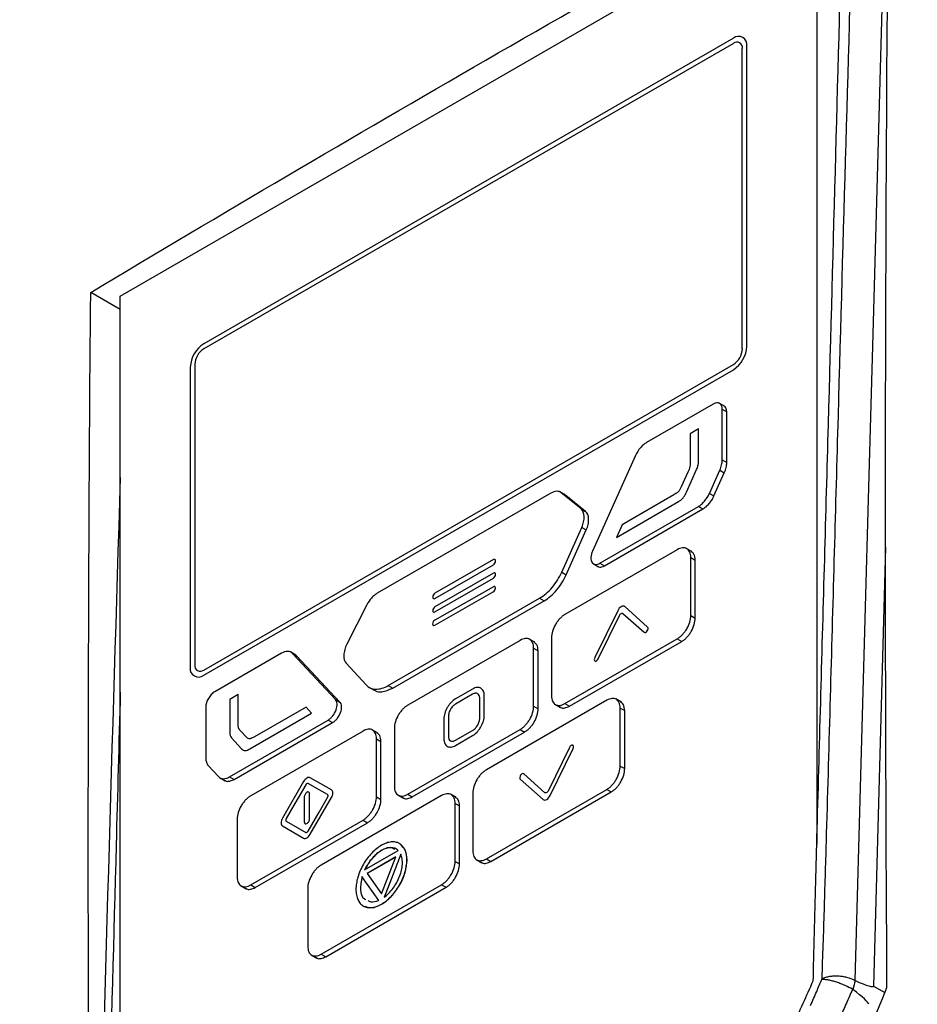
# Model space of a CAD drawing. Header units: millimetres. Extents: x 196 to 867, y -245 to 1107.
# Tile 23 of 79: x 735 to 758, y -2 to 23. Entities that reach past the tile are written whole.
import ezdxf

# ---------------------------------------------------------------- set-up
doc = ezdxf.new("R2010")
doc.units = ezdxf.units.MM

msp = doc.modelspace()

# ---------------------------------------------------------------- linework, layer by layer
at = {"color": 7, "linetype": 'Continuous', "lineweight": 25}
for p, q in [((737.177, 16.205), (755.47, 26.766)), ((755.47, 26.766), (755.472, 1.806)), ((753.277, 22.979), (739.37, 14.951)), ((753.277, 22.843), (739.37, 14.815)), ((753.63, 14.882), (753.63, 22.775)), ((753.512, 14.814), (753.512, 22.707)), ((737.177, 15.851), (736.401, 16.3)), ((737.18, -12.465), (737.177, 16.205)), ((739.017, 14.339), (739.017, 6.446)), ((739.135, 14.407), (739.135, 6.514)), ((739.37, 6.378), (753.277, 14.406)), ((739.37, 6.242), (753.277, 14.27)), ((752.749, 13.367), (750.997, 12.355)), ((753.048, 13.307), (752.901, 13.392)), ((752.985, 11.9), (752.985, 13.23)), ((752.985, 13.23), (753.103, 13.162)), ((753.103, 11.832), (753.103, 13.162)), ((752.36, 12.714), (752.142, 12.588)), ((752.36, 11.846), (752.36, 12.714)), ((752.142, 12.588), (752.142, 11.859)), ((750.708, 12.014), (749.579, 9.502)), ((752.985, 11.9), (753.103, 11.832)), ((752.046, 11.053), (752.313, 11.648)), ((752.084, 11.578), (751.91, 11.191)), ((752.648, 11.02), (752.921, 11.63)), ((752.766, 10.952), (753.039, 11.562)), ((752.921, 11.63), (753.039, 11.562)), ((748.484, 11.027), (743.927, 8.396)), ((748.867, 10.975), (748.72, 11.06)), ((749.278, 10.61), (748.757, 11.036)), ((748.757, 11.036), (748.875, 10.968)), ((749.396, 10.542), (748.875, 10.968)), ((751.711, 10.981), (750.355, 10.197)), ((752.648, 11.02), (752.766, 10.952)), ((749.278, 10.61), (749.396, 10.542)), ((749.772, 9.185), (752.358, 10.678)), ((749.89, 9.117), (752.476, 10.61)), ((750.208, 9.865), (751.834, 10.803)), ((752.358, 10.678), (752.476, 10.61)), ((748.771, 8.952), (749.296, 10.127)), ((749.296, 10.127), (749.414, 10.059)), ((750.355, 10.197), (750.208, 9.865)), ((748.889, 8.884), (749.414, 10.059)), ((752.187, 9.489), (752.039, 9.574)), ((757.275, 9.609), (756.953, -1.925)), ((751.804, 9.541), (748.854, 7.838)), ((752.158, 7.812), (752.158, 9.337)), ((752.158, 9.337), (752.276, 9.269)), ((746.975, 9.282), (745.438, 8.395)), ((745.438, 8.259), (746.975, 9.146)), ((747.032, 9.244), (747.032, 9.25)), ((749.591, 9.177), (749.738, 9.092)), ((749.772, 9.185), (749.89, 9.117)), ((752.276, 7.744), (752.276, 9.269)), ((746.975, 8.928), (745.438, 8.041)), ((747.032, 8.89), (747.032, 8.896)), ((748.771, 8.952), (748.889, 8.884)), ((746.974, 8.568), (745.437, 7.692)), ((745.438, 7.905), (746.975, 8.792)), ((745.382, 8.297), (745.382, 8.292)), ((745.436, 7.555), (746.973, 8.432)), ((747.03, 8.53), (747.03, 8.535)), ((743.656, 8.093), (743.13, 7.062)), ((744.216, 5.972), (748.19, 8.267)), ((744.334, 5.904), (748.308, 8.199)), ((748.19, 8.267), (748.308, 8.199)), ((751.026, 7.508), (750.424, 8.045)), ((745.382, 7.943), (745.382, 7.938)), ((750.239, 7.938), (749.637, 6.706)), ((749.73, 6.675), (750.285, 7.813)), ((750.378, 7.866), (750.933, 7.37)), ((752.158, 7.812), (752.276, 7.744)), ((745.38, 7.594), (745.38, 7.589)), ((747.678, 7.159), (744.728, 5.456)), ((748.061, 7.107), (747.914, 7.192)), ((748.501, 7.225), (748.501, 5.701)), ((748.854, 5.497), (751.804, 7.2)), ((748.972, 5.429), (751.922, 7.132)), ((751.804, 7.2), (751.922, 7.132)), ((741.409, 6.82), (739.657, 5.809)), ((741.792, 6.769), (741.645, 6.854)), ((742.828, 5.605), (741.699, 6.814)), ((741.699, 6.814), (741.817, 6.745)), ((741.817, 6.745), (741.775, 6.774)), ((742.946, 5.536), (741.817, 6.745)), ((748.032, 5.43), (748.032, 6.955)), ((748.032, 6.955), (748.15, 6.887)), ((748.15, 5.362), (748.15, 6.887)), ((743.111, 6.556), (743.636, 5.988)), ((744.216, 5.972), (744.334, 5.904)), ((740.27, 5.734), (740.051, 5.609)), ((740.27, 5.005), (740.27, 5.734)), ((743.701, 5.931), (743.849, 5.846)), ((746.43, 5.88), (745.982, 5.622)), ((746.43, 5.744), (745.982, 5.485)), ((746.736, 5.186), (746.736, 5.703)), ((740.051, 5.609), (740.051, 4.741)), ((742.828, 5.605), (742.946, 5.536)), ((746.618, 5.118), (746.618, 5.635)), ((749.953, 5.584), (746.791, 3.759)), ((748.589, 5.481), (748.737, 5.396)), ((748.854, 5.497), (748.972, 5.429)), ((750.335, 5.533), (750.188, 5.618)), ((739.422, 5.401), (739.422, 4.07)), ((740.578, 4.305), (742.203, 5.244)), ((742.056, 5.407), (740.7, 4.625)), ((742.203, 5.244), (742.056, 5.407)), ((748.032, 5.43), (748.15, 5.362)), ((750.306, 3.856), (750.306, 5.38)), ((750.306, 5.38), (750.424, 5.312)), ((750.424, 3.788), (750.424, 5.312)), ((740.048, 3.572), (742.635, 5.065)), ((740.166, 3.504), (742.753, 4.997)), ((742.635, 5.065), (742.753, 4.997)), ((745.675, 5.091), (745.675, 4.574)), ((745.793, 5.159), (745.793, 4.642)), ((740.501, 4.605), (740.327, 4.791)), ((743.552, 4.777), (740.602, 3.074)), ((743.935, 4.725), (743.788, 4.81)), ((744.375, 4.844), (744.375, 3.319)), ((744.728, 3.115), (747.678, 4.818)), ((744.846, 3.047), (747.796, 4.75)), ((745.982, 4.533), (746.43, 4.791)), ((747.678, 4.818), (747.796, 4.75)), ((740.098, 4.596), (740.365, 4.31)), ((743.906, 3.049), (743.906, 4.573)), ((743.906, 4.573), (744.024, 4.505)), ((744.024, 2.981), (744.024, 4.505)), ((745.982, 4.397), (746.43, 4.655)), ((748.976, 4.347), (748.421, 3.21)), ((748.467, 3.085), (749.069, 4.317)), ((739.485, 3.874), (739.758, 3.579)), ((748.328, 3.157), (747.772, 3.653)), ((750.306, 3.856), (750.424, 3.788)), ((739.784, 3.555), (739.931, 3.47)), ((740.048, 3.572), (740.166, 3.504)), ((741.992, 3.448), (741.437, 2.487)), ((742.722, 3.229), (742.167, 3.549)), ((747.68, 3.515), (748.282, 2.978)), ((742.151, 2.471), (742.151, 3.124)), ((744.728, 3.115), (744.846, 3.047)), ((745.998, 3.029), (745.851, 3.114)), ((746.438, 3.147), (746.438, 1.623)), ((746.791, 1.418), (749.953, 3.243)), ((746.909, 1.35), (750.07, 3.175)), ((749.953, 3.243), (750.07, 3.175)), ((742.009, 3.043), (742.009, 2.389)), ((742.167, 2.065), (742.722, 3.026)), ((745.615, 3.08), (742.454, 1.255)), ((743.906, 3.049), (744.024, 2.981)), ((744.464, 3.099), (744.611, 3.014)), ((745.969, 1.352), (745.969, 2.876)), ((745.969, 2.876), (746.087, 2.808)), ((746.087, 1.284), (746.087, 2.808)), ((740.249, 2.462), (740.249, 0.937)), ((740.602, 0.733), (743.552, 2.436)), ((740.72, 0.665), (743.67, 2.368)), ((743.552, 2.436), (743.67, 2.368)), ((741.437, 2.285), (741.992, 1.964)), ((743.595, 1.133), (744.474, 1.641)), ((744.411, 1.469), (743.658, 1.034)), ((744.41, 1.465), (743.66, 1.032)), ((744.035, 0.498), (744.411, 1.469)), ((744.705, 1.387), (744.707, 1.386)), ((745.969, 1.352), (746.087, 1.284)), ((746.526, 1.402), (746.674, 1.317)), ((746.791, 1.418), (746.909, 1.35)), ((743.964, 0.327), (743.525, 0.952)), ((743.658, 1.034), (744.035, 0.498)), ((743.658, 1.034), (743.66, 1.032)), ((743.66, 1.032), (744.035, 0.499)), ((740.338, 0.717), (740.485, 0.632)), ((740.602, 0.733), (740.72, 0.665)), ((742.1, 0.643), (742.1, -0.881)), ((742.454, -1.085), (745.615, 0.74)), ((742.572, -1.153), (745.733, 0.672)), ((745.615, 0.74), (745.733, 0.672)), ((742.189, -1.102), (742.337, -1.187)), ((742.454, -1.085), (742.572, -1.153))]:
    msp.add_line(p, q, dxfattribs=at)
at = {"color": 8, "linetype": 'Continuous', "lineweight": 25}
msp.add_line((756.953, -1.925), (757.251, -2.094), dxfattribs=at)
at = {"color": 7, "linetype": 'Continuous', "lineweight": 25, "flags": 128}
for points in [[(757.263, 26.938), (756.936, 15.201), (756.798, 10.243), (756.463, -1.777)], [(742.049, 3.364), (741.763, 2.869), (741.538, 2.48)], [(742.621, 3.105), (742.335, 3.27), (742.111, 3.4)], [(742.111, 2.149), (742.397, 2.644), (742.621, 3.033)], [(741.538, 2.408), (741.824, 2.243), (742.049, 2.113)], [(744.545, 1.54), (744.299, 0.906), (744.105, 0.408)], [(744.547, 1.539), (744.301, 0.905), (744.108, 0.407)]]:
    msp.add_lwpolyline(points, dxfattribs=at)
at = {"color": 7, "linetype": 'Continuous', "lineweight": 25}
for centre, radius, start, end in [((753.415, 22.81), 0.218, 350.786, 129.2033), ((753.369, 22.731), 0.146, 350.786, 129.2033), ((739.784, 14.304), 0.768, 122.6055, 177.3945), ((739.646, 14.384), 0.512, 122.6055, 177.3945), ((752.863, 14.917), 0.768, 302.6055, 357.3945), ((753.001, 14.837), 0.512, 302.6055, 357.3945), ((739.278, 6.491), 0.146, 170.786, 309.2033), ((739.232, 6.411), 0.218, 170.786, 309.2033)]:
    msp.add_arc(centre, radius, start, end, dxfattribs=at)
for centre, major_axis, ratio, start_param, end_param in [((713.747, 21.862), (43.205, -23.792), 0.014487, 6.14157, 6.290645), ((715.834, 20.674), (40.996, -23.095), 0.020766, 0.016962, 0.154824)]:
    msp.add_ellipse(centre, major_axis=major_axis, ratio=ratio, start_param=start_param, end_param=end_param, dxfattribs=at)
for points, knots in [([(769.163, 72.996), (769.119, 69.47), (769.075, 65.944), (769.031, 62.418), (768.951, 55.959), (768.787, 42.868), (768.538, 22.937), (768.288, 2.962), (768.124, -10.212), (768.041, -16.841), (768.029, -17.026), (767.998, -17.27), (767.958, -17.495), (767.909, -17.713), (767.85, -17.93), (767.779, -18.152), (767.693, -18.388), (767.621, -18.562), (767.134, -19.658), (766.223, -21.705), (764.822, -24.853), (763.427, -27.988), (762.528, -30.009), (762.019, -31.152), (761.878, -31.434), (761.662, -31.803), (761.438, -32.137), (761.2, -32.448), (760.943, -32.743), (760.707, -32.98), (760.496, -33.168), (760.322, -33.309), (760.125, -33.453), (759.97, -33.553), (757.518, -34.968), (752.59, -37.813), (747.39, -40.815), (744.79, -42.316)], [-0.0796977, -0.0796977, -0.0796977, -0.0796977, 0, 0, 0, 0.1460177, 0.2920354, 0.438053, 0.5840707, 0.5840707, 0.5866513, 0.5892319, 0.5918126, 0.5943932, 0.5969738, 0.5995544, 0.6021351, 0.6047157, 0.6047157, 0.6313328, 0.6579499, 0.6845671, 0.7111842, 0.7111842, 0.715513, 0.7198419, 0.7241707, 0.7284995, 0.7328284, 0.7371572, 0.7393216, 0.741486, 0.7436504, 0.7458148, 0.7458148, 0.8007035, 0.8555921, 0.8555921, 0.8555921, 0.8555921]), ([(722.966, 46.327), (722.922, 42.801), (722.878, 39.275), (722.834, 35.749), (722.753, 29.289), (722.589, 16.199), (722.34, -3.732), (722.091, -23.707), (721.926, -36.882), (721.843, -43.51), (721.851, -43.684), (721.875, -43.897), (721.911, -44.077), (721.955, -44.241), (722.01, -44.392), (722.076, -44.536), (722.157, -44.675), (722.226, -44.768), (722.693, -45.313), (723.565, -46.33), (724.908, -47.895), (726.244, -49.453), (727.105, -50.457), (727.593, -51.026), (727.728, -51.148), (727.938, -51.272), (728.157, -51.349), (728.391, -51.388), (728.644, -51.389), (728.878, -51.355), (729.087, -51.3), (729.259, -51.241), (729.456, -51.158), (729.611, -51.078), (732.063, -49.663), (736.991, -46.818), (742.19, -43.816), (744.79, -42.316)], [-0.0796977, -0.0796977, -0.0796977, -0.0796977, 0, 0, 0, 0.1460177, 0.2920354, 0.438053, 0.5840707, 0.5840707, 0.5866513, 0.5892319, 0.5918126, 0.5943932, 0.5969738, 0.5995544, 0.6021351, 0.6047157, 0.6047157, 0.6313328, 0.6579499, 0.6845671, 0.7111842, 0.7111842, 0.715513, 0.7198419, 0.7241707, 0.7284995, 0.7328284, 0.7371572, 0.7393216, 0.741486, 0.7436504, 0.7458148, 0.7458148, 0.8007035, 0.8555921, 0.8555921, 0.8555921, 0.8555921]), ([(755.606, -1.73), (755.615, -1.43), (755.627, -1.131), (755.647, -0.532), (755.656, -0.233), (755.684, 0.664), (755.702, 1.262), (755.754, 3.054), (755.788, 4.248), (755.888, 7.83), (755.954, 10.217), (756.154, 17.38), (756.291, 22.158), (756.43, 26.936)], [0, 0, 0, 0, 0.03125, 0.03125, 0.0625, 0.0625, 0.125, 0.125, 0.25, 0.25, 0.5, 0.5, 1, 1, 1, 1]), ([(755.374, -1.786), (755.381, -1.489), (755.388, -1.194), (755.403, -0.603), (755.411, -0.307), (755.434, 0.579), (755.45, 1.17), (755.498, 2.942), (755.531, 4.122), (755.629, 7.665), (755.695, 10.026), (755.891, 17.11), (756.02, 21.834), (756.147, 26.559)], [0, 0, 0, 0, 0.03125, 0.03125, 0.0625, 0.0625, 0.125, 0.125, 0.25, 0.25, 0.5, 0.5, 1, 1, 1, 1]), ([(752.985, 13.23), (752.985, 13.266), (752.979, 13.298), (752.955, 13.35), (752.938, 13.37), (752.872, 13.408), (752.811, 13.403), (752.749, 13.367)], [0, 0, 0, 0, 0.25, 0.25, 0.5, 0.5, 1, 1, 1, 1]), ([(753.103, 13.162), (753.099, 13.201), (753.092, 13.27), (753.049, 13.298), (753.031, 13.311)], [0, 0, 0, 0, 0.559459, 1, 1, 1, 1]), ([(750.997, 12.355), (750.969, 12.339), (750.941, 12.319), (750.886, 12.272), (750.859, 12.244), (750.784, 12.156), (750.74, 12.087), (750.708, 12.014)], [0, 0, 0, 0, 0.25, 0.25, 0.5, 0.5, 1, 1, 1, 1]), ([(752.921, 11.63), (752.942, 11.676), (752.958, 11.722), (752.979, 11.814), (752.985, 11.858), (752.985, 11.9)], [0, 0, 0, 0, 0.5, 0.5, 1, 1, 1, 1]), ([(752.142, 11.859), (752.142, 11.815), (752.142, 11.77), (752.128, 11.7), (752.122, 11.676), (752.105, 11.626), (752.095, 11.602), (752.084, 11.578)], [0, 0, 0, 0, 0.5, 0.5, 0.75, 0.75, 1, 1, 1, 1]), ([(752.313, 11.648), (752.328, 11.682), (752.34, 11.716), (752.356, 11.784), (752.36, 11.816), (752.36, 11.846)], [0, 0, 0, 0, 0.5, 0.5, 1, 1, 1, 1]), ([(753.039, 11.562), (753.06, 11.608), (753.075, 11.654), (753.097, 11.746), (753.103, 11.79), (753.103, 11.832)], [0, 0, 0, 0, 0.5, 0.5, 1, 1, 1, 1]), ([(737.178, 11.441), (736.963, 4.561), (736.711, -3.546), (736.555, -11.729), (736.531, -12.968)], [0, 0, 0, 0, 0.848668, 1, 1, 1, 1]), ([(751.91, 11.191), (751.899, 11.167), (751.887, 11.143), (751.859, 11.098), (751.842, 11.077), (751.806, 11.042), (751.787, 11.028), (751.749, 11.003), (751.73, 10.992), (751.711, 10.981)], [0, 0, 0, 0, 0.25, 0.25, 0.5, 0.5, 0.75, 0.75, 1, 1, 1, 1]), ([(748.757, 11.036), (748.74, 11.05), (748.722, 11.06), (748.681, 11.073), (748.658, 11.076), (748.588, 11.073), (748.537, 11.057), (748.484, 11.027)], [0, 0, 0, 0, 0.25, 0.25, 0.5, 0.5, 1, 1, 1, 1]), ([(751.834, 10.803), (751.855, 10.815), (751.876, 10.829), (751.917, 10.861), (751.937, 10.88), (751.975, 10.923), (751.992, 10.948), (752.021, 11), (752.034, 11.026), (752.046, 11.053)], [0, 0, 0, 0, 0.25, 0.25, 0.5, 0.5, 0.75, 0.75, 1, 1, 1, 1]), ([(752.358, 10.678), (752.387, 10.695), (752.415, 10.715), (752.47, 10.762), (752.497, 10.789), (752.547, 10.848), (752.57, 10.881), (752.613, 10.949), (752.632, 10.984), (752.648, 11.02)], [0, 0, 0, 0, 0.25, 0.25, 0.5, 0.5, 0.75, 0.75, 1, 1, 1, 1]), ([(752.476, 10.61), (752.505, 10.627), (752.533, 10.647), (752.588, 10.694), (752.615, 10.721), (752.665, 10.78), (752.688, 10.812), (752.731, 10.88), (752.75, 10.916), (752.766, 10.952)], [0, 0, 0, 0, 0.25, 0.25, 0.5, 0.5, 0.75, 0.75, 1, 1, 1, 1]), ([(749.296, 10.127), (749.318, 10.176), (749.334, 10.225), (749.356, 10.323), (749.36, 10.369), (749.356, 10.5), (749.327, 10.569), (749.278, 10.61)], [0, 0, 0, 0, 0.25, 0.25, 0.5, 0.5, 1, 1, 1, 1]), ([(749.414, 10.059), (749.436, 10.108), (749.452, 10.157), (749.474, 10.255), (749.478, 10.301), (749.473, 10.432), (749.445, 10.501), (749.396, 10.542)], [0, 0, 0, 0, 0.25, 0.25, 0.5, 0.5, 1, 1, 1, 1]), ([(752.158, 9.337), (752.158, 9.364), (752.155, 9.389), (752.147, 9.436), (752.14, 9.458), (752.122, 9.497), (752.111, 9.514), (752.086, 9.544), (752.071, 9.556), (752.022, 9.584), (751.982, 9.592), (751.897, 9.584), (751.851, 9.568), (751.804, 9.541)], [0, 0, 0, 0, 0.125, 0.125, 0.25, 0.25, 0.375, 0.375, 0.5, 0.5, 0.75, 0.75, 1, 1, 1, 1]), ([(749.579, 9.502), (749.566, 9.474), (749.557, 9.447), (749.542, 9.392), (749.538, 9.365), (749.534, 9.289), (749.543, 9.243), (749.582, 9.178), (749.613, 9.159), (749.686, 9.149), (749.729, 9.16), (749.772, 9.185)], [0, 0, 0, 0, 0.125, 0.125, 0.25, 0.25, 0.5, 0.5, 0.75, 0.75, 1, 1, 1, 1]), ([(752.276, 9.269), (752.27, 9.326), (752.26, 9.43), (752.196, 9.472), (752.168, 9.491)], [0, 0, 0, 0, 0.559284, 1, 1, 1, 1]), ([(747.032, 9.25), (747.032, 9.267), (747.026, 9.28), (747.005, 9.292), (746.99, 9.291), (746.975, 9.282)], [0, 0, 0, 0, 0.5, 0.5, 1, 1, 1, 1]), ([(746.975, 9.146), (746.99, 9.155), (747.005, 9.17), (747.026, 9.206), (747.032, 9.227), (747.032, 9.244)], [0, 0, 0, 0, 0.5, 0.5, 1, 1, 1, 1]), ([(749.724, 9.102), (749.738, 9.095), (749.767, 9.081), (749.825, 9.086), (749.868, 9.107), (749.89, 9.117)], [0, 0, 0, 0, 0.303576, 0.651173, 1, 1, 1, 1]), ([(747.032, 8.896), (747.032, 8.913), (747.026, 8.926), (747.005, 8.938), (746.99, 8.937), (746.975, 8.928)], [0, 0, 0, 0, 0.5, 0.5, 1, 1, 1, 1]), ([(746.975, 8.792), (746.99, 8.801), (747.005, 8.816), (747.026, 8.853), (747.032, 8.873), (747.032, 8.89)], [0, 0, 0, 0, 0.5, 0.5, 1, 1, 1, 1]), ([(748.19, 8.267), (748.248, 8.3), (748.304, 8.34), (748.414, 8.435), (748.468, 8.489), (748.568, 8.608), (748.615, 8.672), (748.701, 8.809), (748.738, 8.879), (748.771, 8.952)], [0, 0, 0, 0, 0.25, 0.25, 0.5, 0.5, 0.75, 0.75, 1, 1, 1, 1]), ([(748.308, 8.199), (748.366, 8.232), (748.422, 8.272), (748.532, 8.367), (748.586, 8.421), (748.686, 8.54), (748.733, 8.604), (748.818, 8.741), (748.856, 8.811), (748.889, 8.884)], [0, 0, 0, 0, 0.25, 0.25, 0.5, 0.5, 0.75, 0.75, 1, 1, 1, 1]), ([(747.03, 8.535), (747.03, 8.552), (747.024, 8.566), (747.003, 8.578), (746.989, 8.577), (746.974, 8.568)], [0, 0, 0, 0, 0.5, 0.5, 1, 1, 1, 1]), ([(743.927, 8.396), (743.901, 8.381), (743.876, 8.363), (743.825, 8.321), (743.801, 8.297), (743.731, 8.219), (743.689, 8.158), (743.656, 8.093)], [0, 0, 0, 0, 0.25, 0.25, 0.5, 0.5, 1, 1, 1, 1]), ([(745.438, 8.395), (745.424, 8.386), (745.409, 8.371), (745.388, 8.335), (745.382, 8.314), (745.382, 8.297)], [0, 0, 0, 0, 0.5, 0.5, 1, 1, 1, 1]), ([(745.382, 8.292), (745.382, 8.274), (745.388, 8.261), (745.409, 8.249), (745.424, 8.25), (745.438, 8.259)], [0, 0, 0, 0, 0.5, 0.5, 1, 1, 1, 1]), ([(746.973, 8.432), (746.988, 8.44), (747.003, 8.456), (747.024, 8.492), (747.03, 8.512), (747.03, 8.53)], [0, 0, 0, 0, 0.5, 0.5, 1, 1, 1, 1]), ([(745.438, 8.041), (745.424, 8.033), (745.409, 8.017), (745.388, 7.981), (745.382, 7.961), (745.382, 7.943)], [0, 0, 0, 0, 0.5, 0.5, 1, 1, 1, 1]), ([(750.424, 8.045), (750.418, 8.05), (750.412, 8.054), (750.399, 8.058), (750.391, 8.06), (750.367, 8.059), (750.349, 8.054), (750.314, 8.033), (750.296, 8.018), (750.272, 7.991), (750.265, 7.981), (750.251, 7.96), (750.245, 7.949), (750.239, 7.938)], [0, 0, 0, 0, 0.125, 0.125, 0.25, 0.25, 0.5, 0.5, 0.75, 0.75, 0.875, 0.875, 1, 1, 1, 1]), ([(745.382, 7.938), (745.382, 7.921), (745.388, 7.907), (745.409, 7.895), (745.424, 7.897), (745.438, 7.905)], [0, 0, 0, 0, 0.5, 0.5, 1, 1, 1, 1]), ([(748.854, 7.838), (748.831, 7.824), (748.808, 7.808), (748.763, 7.772), (748.74, 7.751), (748.697, 7.706), (748.677, 7.682), (748.639, 7.63), (748.62, 7.602), (748.572, 7.517), (748.545, 7.457), (748.51, 7.338), (748.501, 7.279), (748.501, 7.225)], [0, 0, 0, 0, 0.125, 0.125, 0.25, 0.25, 0.375, 0.375, 0.5, 0.5, 0.75, 0.75, 1, 1, 1, 1]), ([(750.285, 7.813), (750.291, 7.824), (750.298, 7.835), (750.314, 7.853), (750.323, 7.86), (750.34, 7.87), (750.349, 7.873), (750.365, 7.873), (750.372, 7.871), (750.378, 7.866)], [0, 0, 0, 0, 0.25, 0.25, 0.5, 0.5, 0.75, 0.75, 1, 1, 1, 1]), ([(751.804, 7.2), (751.828, 7.213), (751.851, 7.229), (751.896, 7.266), (751.918, 7.287), (751.961, 7.332), (751.981, 7.356), (752.02, 7.408), (752.038, 7.435), (752.087, 7.52), (752.113, 7.581), (752.148, 7.699), (752.158, 7.758), (752.158, 7.812)], [0, 0, 0, 0, 0.125, 0.125, 0.25, 0.25, 0.375, 0.375, 0.5, 0.5, 0.75, 0.75, 1, 1, 1, 1]), ([(745.437, 7.692), (745.422, 7.683), (745.407, 7.668), (745.386, 7.632), (745.38, 7.612), (745.38, 7.594)], [0, 0, 0, 0, 0.5, 0.5, 1, 1, 1, 1]), ([(745.38, 7.589), (745.38, 7.571), (745.386, 7.558), (745.407, 7.546), (745.421, 7.547), (745.436, 7.555)], [0, 0, 0, 0, 0.5, 0.5, 1, 1, 1, 1]), ([(750.933, 7.37), (750.943, 7.362), (750.957, 7.361), (750.988, 7.374), (751.004, 7.389), (751.028, 7.425), (751.036, 7.446), (751.04, 7.484), (751.036, 7.499), (751.026, 7.508)], [0, 0, 0, 0, 0.25, 0.25, 0.5, 0.5, 0.75, 0.75, 1, 1, 1, 1]), ([(751.922, 7.132), (751.945, 7.145), (751.968, 7.161), (752.014, 7.198), (752.036, 7.218), (752.079, 7.264), (752.099, 7.288), (752.137, 7.34), (752.156, 7.367), (752.205, 7.452), (752.231, 7.513), (752.266, 7.631), (752.276, 7.69), (752.276, 7.744)], [0, 0, 0, 0, 0.125, 0.125, 0.25, 0.25, 0.375, 0.375, 0.5, 0.5, 0.75, 0.75, 1, 1, 1, 1]), ([(743.13, 7.062), (743.105, 7.013), (743.085, 6.964), (743.057, 6.865), (743.049, 6.817), (743.044, 6.68), (743.066, 6.604), (743.111, 6.556)], [0, 0, 0, 0, 0.25, 0.25, 0.5, 0.5, 1, 1, 1, 1]), ([(748.032, 6.955), (748.032, 6.982), (748.03, 7.007), (748.021, 7.054), (748.014, 7.076), (747.996, 7.115), (747.985, 7.132), (747.96, 7.162), (747.945, 7.174), (747.896, 7.202), (747.856, 7.21), (747.771, 7.202), (747.725, 7.186), (747.678, 7.159)], [0, 0, 0, 0, 0.125, 0.125, 0.25, 0.25, 0.375, 0.375, 0.5, 0.5, 0.75, 0.75, 1, 1, 1, 1]), ([(748.15, 6.887), (748.144, 6.945), (748.134, 7.048), (748.07, 7.09), (748.042, 7.109)], [0, 0, 0, 0, 0.559193, 1, 1, 1, 1]), ([(741.699, 6.814), (741.683, 6.831), (741.664, 6.844), (741.621, 6.863), (741.598, 6.868), (741.523, 6.87), (741.467, 6.853), (741.409, 6.82)], [0, 0, 0, 0, 0.25, 0.25, 0.5, 0.5, 1, 1, 1, 1]), ([(749.637, 6.706), (749.627, 6.686), (749.623, 6.665), (749.627, 6.632), (749.635, 6.62), (749.659, 6.612), (749.675, 6.616), (749.706, 6.638), (749.72, 6.656), (749.73, 6.675)], [0, 0, 0, 0, 0.25, 0.25, 0.5, 0.5, 0.75, 0.75, 1, 1, 1, 1]), ([(743.636, 5.988), (743.668, 5.952), (743.706, 5.925), (743.791, 5.888), (743.838, 5.877), (743.938, 5.875), (743.992, 5.882), (744.103, 5.915), (744.159, 5.939), (744.216, 5.972)], [0, 0, 0, 0, 0.25, 0.25, 0.5, 0.5, 0.75, 0.75, 1, 1, 1, 1]), ([(739.657, 5.809), (739.626, 5.791), (739.596, 5.766), (739.539, 5.706), (739.513, 5.671), (739.447, 5.558), (739.422, 5.473), (739.422, 5.401)], [0, 0, 0, 0, 0.25, 0.25, 0.5, 0.5, 1, 1, 1, 1]), ([(743.838, 5.862), (743.852, 5.851), (743.908, 5.809), (744.072, 5.793), (744.235, 5.862), (744.334, 5.904)], [0, 0, 0, 0, 0.1166835, 0.4608858, 1, 1, 1, 1]), ([(746.736, 5.703), (746.736, 5.75), (746.728, 5.791), (746.705, 5.842), (746.696, 5.857), (746.673, 5.882), (746.661, 5.893), (746.618, 5.918), (746.584, 5.924), (746.51, 5.917), (746.47, 5.903), (746.43, 5.88)], [0, 0, 0, 0, 0.25, 0.25, 0.375, 0.375, 0.5, 0.5, 0.75, 0.75, 1, 1, 1, 1]), ([(746.618, 5.635), (746.618, 5.649), (746.617, 5.663), (746.612, 5.688), (746.609, 5.7), (746.594, 5.731), (746.58, 5.747), (746.546, 5.767), (746.525, 5.771), (746.491, 5.768), (746.479, 5.765), (746.454, 5.757), (746.442, 5.751), (746.43, 5.744)], [0, 0, 0, 0, 0.125, 0.125, 0.25, 0.25, 0.5, 0.5, 0.75, 0.75, 0.875, 0.875, 1, 1, 1, 1]), ([(748.501, 5.701), (748.501, 5.674), (748.503, 5.649), (748.512, 5.602), (748.519, 5.58), (748.536, 5.541), (748.547, 5.524), (748.573, 5.494), (748.588, 5.482), (748.637, 5.453), (748.676, 5.446), (748.761, 5.454), (748.807, 5.47), (748.854, 5.497)], [0, 0, 0, 0, 0.125, 0.125, 0.25, 0.25, 0.375, 0.375, 0.5, 0.5, 0.75, 0.75, 1, 1, 1, 1]), ([(742.635, 5.065), (742.656, 5.077), (742.677, 5.093), (742.719, 5.13), (742.739, 5.151), (742.793, 5.221), (742.824, 5.277), (742.864, 5.387), (742.873, 5.442), (742.867, 5.538), (742.853, 5.578), (742.828, 5.605)], [0, 0, 0, 0, 0.125, 0.125, 0.25, 0.25, 0.5, 0.5, 0.75, 0.75, 1, 1, 1, 1]), ([(742.753, 4.997), (742.774, 5.009), (742.795, 5.025), (742.837, 5.062), (742.857, 5.083), (742.911, 5.153), (742.942, 5.209), (742.981, 5.319), (742.991, 5.374), (742.985, 5.47), (742.97, 5.51), (742.946, 5.536)], [0, 0, 0, 0, 0.125, 0.125, 0.25, 0.25, 0.5, 0.5, 0.75, 0.75, 1, 1, 1, 1]), ([(744.728, 5.456), (744.705, 5.442), (744.682, 5.427), (744.637, 5.39), (744.614, 5.369), (744.571, 5.324), (744.551, 5.3), (744.513, 5.248), (744.495, 5.22), (744.446, 5.136), (744.419, 5.075), (744.384, 4.956), (744.375, 4.897), (744.375, 4.844)], [0, 0, 0, 0, 0.125, 0.125, 0.25, 0.25, 0.375, 0.375, 0.5, 0.5, 0.75, 0.75, 1, 1, 1, 1]), ([(745.982, 5.622), (745.941, 5.598), (745.902, 5.566), (745.846, 5.507), (745.828, 5.486), (745.795, 5.441), (745.779, 5.417), (745.737, 5.344), (745.714, 5.291), (745.683, 5.189), (745.675, 5.138), (745.675, 5.091)], [0, 0, 0, 0, 0.25, 0.25, 0.375, 0.375, 0.5, 0.5, 0.75, 0.75, 1, 1, 1, 1]), ([(745.982, 5.485), (745.969, 5.478), (745.957, 5.47), (745.933, 5.45), (745.921, 5.439), (745.887, 5.403), (745.866, 5.375), (745.831, 5.315), (745.817, 5.282), (745.803, 5.235), (745.799, 5.219), (745.794, 5.188), (745.794, 5.173), (745.793, 5.159)], [0, 0, 0, 0, 0.125, 0.125, 0.25, 0.25, 0.5, 0.5, 0.75, 0.75, 0.875, 0.875, 1, 1, 1, 1]), ([(750.306, 5.38), (750.306, 5.407), (750.304, 5.432), (750.295, 5.479), (750.288, 5.501), (750.27, 5.54), (750.26, 5.558), (750.234, 5.587), (750.219, 5.6), (750.17, 5.628), (750.131, 5.636), (750.046, 5.627), (749.999, 5.611), (749.953, 5.584)], [0, 0, 0, 0, 0.125, 0.125, 0.25, 0.25, 0.375, 0.375, 0.5, 0.5, 0.75, 0.75, 1, 1, 1, 1]), ([(750.424, 5.312), (750.418, 5.37), (750.409, 5.473), (750.344, 5.516), (750.316, 5.534)], [0, 0, 0, 0, 0.559206, 1, 1, 1, 1]), ([(746.43, 4.655), (746.47, 4.679), (746.51, 4.711), (746.565, 4.769), (746.583, 4.79), (746.616, 4.835), (746.632, 4.859), (746.674, 4.933), (746.697, 4.985), (746.728, 5.088), (746.736, 5.139), (746.736, 5.186)], [0, 0, 0, 0, 0.25, 0.25, 0.375, 0.375, 0.5, 0.5, 0.75, 0.75, 1, 1, 1, 1]), ([(747.678, 4.818), (747.702, 4.832), (747.725, 4.847), (747.77, 4.884), (747.792, 4.905), (747.835, 4.95), (747.855, 4.974), (747.894, 5.026), (747.912, 5.054), (747.961, 5.138), (747.987, 5.199), (748.023, 5.318), (748.032, 5.377), (748.032, 5.43)], [0, 0, 0, 0, 0.125, 0.125, 0.25, 0.25, 0.375, 0.375, 0.5, 0.5, 0.75, 0.75, 1, 1, 1, 1]), ([(747.796, 4.75), (747.82, 4.764), (747.843, 4.779), (747.888, 4.816), (747.91, 4.837), (747.953, 4.882), (747.973, 4.906), (748.012, 4.958), (748.03, 4.986), (748.079, 5.07), (748.105, 5.131), (748.14, 5.25), (748.15, 5.309), (748.15, 5.362)], [0, 0, 0, 0, 0.125, 0.125, 0.25, 0.25, 0.375, 0.375, 0.5, 0.5, 0.75, 0.75, 1, 1, 1, 1]), ([(748.726, 5.411), (748.733, 5.404), (748.763, 5.373), (748.851, 5.375), (748.932, 5.411), (748.972, 5.429)], [0, 0, 0, 0, 0.117929, 0.557927, 1, 1, 1, 1]), ([(740.327, 4.791), (740.316, 4.802), (740.306, 4.815), (740.289, 4.845), (740.283, 4.861), (740.27, 4.917), (740.27, 4.961), (740.27, 5.005)], [0, 0, 0, 0, 0.25, 0.25, 0.5, 0.5, 1, 1, 1, 1]), ([(746.43, 4.791), (746.442, 4.799), (746.454, 4.807), (746.478, 4.826), (746.49, 4.837), (746.525, 4.874), (746.545, 4.902), (746.58, 4.962), (746.594, 4.995), (746.608, 5.042), (746.612, 5.058), (746.617, 5.089), (746.618, 5.103), (746.618, 5.118)], [0, 0, 0, 0, 0.125, 0.125, 0.25, 0.25, 0.5, 0.5, 0.75, 0.75, 0.875, 0.875, 1, 1, 1, 1]), ([(740.051, 4.741), (740.051, 4.71), (740.055, 4.682), (740.071, 4.633), (740.083, 4.613), (740.098, 4.596)], [0, 0, 0, 0, 0.5, 0.5, 1, 1, 1, 1]), ([(743.906, 4.573), (743.906, 4.6), (743.904, 4.625), (743.895, 4.672), (743.888, 4.694), (743.87, 4.733), (743.859, 4.75), (743.834, 4.78), (743.819, 4.792), (743.77, 4.821), (743.731, 4.828), (743.646, 4.82), (743.599, 4.804), (743.552, 4.777)], [0, 0, 0, 0, 0.125, 0.125, 0.25, 0.25, 0.375, 0.375, 0.5, 0.5, 0.75, 0.75, 1, 1, 1, 1]), ([(744.024, 4.505), (744.018, 4.563), (744.008, 4.666), (743.944, 4.709), (743.916, 4.727)], [0, 0, 0, 0, 0.5592736, 1, 1, 1, 1]), ([(740.7, 4.625), (740.681, 4.614), (740.662, 4.603), (740.624, 4.584), (740.606, 4.576), (740.57, 4.569), (740.553, 4.57), (740.524, 4.582), (740.512, 4.593), (740.501, 4.605)], [0, 0, 0, 0, 0.25, 0.25, 0.5, 0.5, 0.75, 0.75, 1, 1, 1, 1]), ([(745.675, 4.574), (745.675, 4.527), (745.683, 4.486), (745.706, 4.435), (745.716, 4.42), (745.738, 4.394), (745.751, 4.384), (745.793, 4.359), (745.827, 4.352), (745.901, 4.359), (745.941, 4.373), (745.982, 4.397)], [0, 0, 0, 0, 0.25, 0.25, 0.375, 0.375, 0.5, 0.5, 0.75, 0.75, 1, 1, 1, 1]), ([(745.793, 4.642), (745.794, 4.628), (745.794, 4.614), (745.799, 4.589), (745.803, 4.577), (745.817, 4.546), (745.831, 4.53), (745.866, 4.51), (745.887, 4.505), (745.921, 4.509), (745.933, 4.512), (745.957, 4.52), (745.969, 4.526), (745.982, 4.533)], [0, 0, 0, 0, 0.125, 0.125, 0.25, 0.25, 0.5, 0.5, 0.75, 0.75, 0.875, 0.875, 1, 1, 1, 1]), ([(749.069, 4.317), (749.078, 4.337), (749.083, 4.357), (749.079, 4.391), (749.071, 4.403), (749.047, 4.411), (749.031, 4.407), (749.008, 4.39), (749, 4.383), (748.987, 4.367), (748.981, 4.357), (748.976, 4.347)], [0, 0, 0, 0, 0.25, 0.25, 0.5, 0.5, 0.75, 0.75, 0.875, 0.875, 1, 1, 1, 1]), ([(740.365, 4.31), (740.377, 4.297), (740.39, 4.285), (740.419, 4.268), (740.436, 4.263), (740.474, 4.262), (740.494, 4.266), (740.535, 4.282), (740.556, 4.293), (740.578, 4.305)], [0, 0, 0, 0, 0.25, 0.25, 0.5, 0.5, 0.75, 0.75, 1, 1, 1, 1]), ([(739.422, 4.07), (739.422, 4.029), (739.427, 3.991), (739.449, 3.924), (739.465, 3.896), (739.485, 3.874)], [0, 0, 0, 0, 0.5, 0.5, 1, 1, 1, 1]), ([(746.791, 3.759), (746.768, 3.746), (746.745, 3.73), (746.7, 3.693), (746.677, 3.673), (746.634, 3.627), (746.614, 3.603), (746.576, 3.551), (746.557, 3.524), (746.509, 3.439), (746.482, 3.378), (746.447, 3.26), (746.438, 3.201), (746.438, 3.147)], [0, 0, 0, 0, 0.125, 0.125, 0.25, 0.25, 0.375, 0.375, 0.5, 0.5, 0.75, 0.75, 1, 1, 1, 1]), ([(747.772, 3.653), (747.763, 3.661), (747.748, 3.662), (747.718, 3.649), (747.702, 3.634), (747.678, 3.598), (747.669, 3.577), (747.667, 3.549), (747.667, 3.54), (747.671, 3.525), (747.675, 3.52), (747.68, 3.515)], [0, 0, 0, 0, 0.25, 0.25, 0.5, 0.5, 0.75, 0.75, 0.875, 0.875, 1, 1, 1, 1]), ([(749.953, 3.243), (749.976, 3.257), (749.999, 3.273), (750.044, 3.309), (750.067, 3.33), (750.109, 3.375), (750.13, 3.4), (750.168, 3.451), (750.186, 3.479), (750.235, 3.564), (750.261, 3.624), (750.297, 3.743), (750.306, 3.802), (750.306, 3.856)], [0, 0, 0, 0, 0.125, 0.125, 0.25, 0.25, 0.375, 0.375, 0.5, 0.5, 0.75, 0.75, 1, 1, 1, 1]), ([(750.07, 3.175), (750.094, 3.189), (750.117, 3.205), (750.162, 3.241), (750.184, 3.262), (750.227, 3.307), (750.248, 3.331), (750.286, 3.383), (750.304, 3.411), (750.353, 3.496), (750.379, 3.556), (750.415, 3.675), (750.424, 3.734), (750.424, 3.788)], [0, 0, 0, 0, 0.125, 0.125, 0.25, 0.25, 0.375, 0.375, 0.5, 0.5, 0.75, 0.75, 1, 1, 1, 1]), ([(739.758, 3.579), (739.775, 3.561), (739.793, 3.548), (739.836, 3.529), (739.86, 3.524), (739.91, 3.523), (739.936, 3.527), (739.992, 3.543), (740.02, 3.555), (740.048, 3.572)], [0, 0, 0, 0, 0.25, 0.25, 0.5, 0.5, 0.75, 0.75, 1, 1, 1, 1]), ([(739.918, 3.482), (739.925, 3.477), (739.953, 3.456), (740.035, 3.448), (740.117, 3.482), (740.166, 3.504)], [0, 0, 0, 0, 0.117768, 0.461537, 1, 1, 1, 1]), ([(742.167, 3.549), (742.144, 3.562), (742.112, 3.559), (742.048, 3.522), (742.015, 3.488), (741.992, 3.448)], [0, 0, 0, 0, 0.5, 0.5, 1, 1, 1, 1]), ([(742.111, 3.4), (742.107, 3.402), (742.102, 3.403), (742.091, 3.402), (742.086, 3.4), (742.074, 3.393), (742.068, 3.389), (742.058, 3.378), (742.053, 3.371), (742.049, 3.364)], [0, 0, 0, 0, 0.25, 0.25, 0.5, 0.5, 0.75, 0.75, 1, 1, 1, 1]), ([(742.151, 3.124), (742.15, 3.135), (742.149, 3.145), (742.142, 3.16), (742.136, 3.166), (742.117, 3.178), (742.098, 3.176), (742.061, 3.155), (742.043, 3.135), (742.023, 3.101), (742.018, 3.089), (742.011, 3.065), (742.009, 3.054), (742.009, 3.043)], [0, 0, 0, 0, 0.125, 0.125, 0.25, 0.25, 0.5, 0.5, 0.75, 0.75, 0.875, 0.875, 1, 1, 1, 1]), ([(742.621, 3.033), (742.625, 3.041), (742.629, 3.048), (742.633, 3.063), (742.634, 3.07), (742.634, 3.083), (742.633, 3.089), (742.629, 3.099), (742.625, 3.102), (742.621, 3.105)], [0, 0, 0, 0, 0.25, 0.25, 0.5, 0.5, 0.75, 0.75, 1, 1, 1, 1]), ([(742.722, 3.026), (742.746, 3.067), (742.759, 3.111), (742.759, 3.186), (742.746, 3.215), (742.722, 3.229)], [0, 0, 0, 0, 0.5, 0.5, 1, 1, 1, 1]), ([(744.375, 3.319), (744.375, 3.292), (744.377, 3.267), (744.386, 3.22), (744.393, 3.198), (744.41, 3.159), (744.421, 3.142), (744.447, 3.112), (744.462, 3.1), (744.511, 3.072), (744.55, 3.064), (744.635, 3.072), (744.682, 3.088), (744.728, 3.115)], [0, 0, 0, 0, 0.125, 0.125, 0.25, 0.25, 0.375, 0.375, 0.5, 0.5, 0.75, 0.75, 1, 1, 1, 1]), ([(745.969, 2.876), (745.969, 2.903), (745.967, 2.928), (745.958, 2.975), (745.951, 2.997), (745.933, 3.037), (745.922, 3.054), (745.897, 3.083), (745.882, 3.096), (745.833, 3.124), (745.794, 3.132), (745.709, 3.123), (745.662, 3.107), (745.615, 3.08)], [0, 0, 0, 0, 0.125, 0.125, 0.25, 0.25, 0.375, 0.375, 0.5, 0.5, 0.75, 0.75, 1, 1, 1, 1]), ([(748.421, 3.21), (748.41, 3.188), (748.392, 3.168), (748.357, 3.147), (748.339, 3.147), (748.328, 3.157)], [0, 0, 0, 0, 0.5, 0.5, 1, 1, 1, 1]), ([(740.602, 3.074), (740.579, 3.061), (740.556, 3.045), (740.511, 3.008), (740.488, 2.987), (740.446, 2.942), (740.425, 2.918), (740.387, 2.866), (740.369, 2.839), (740.32, 2.754), (740.293, 2.693), (740.258, 2.575), (740.249, 2.516), (740.249, 2.462)], [0, 0, 0, 0, 0.125, 0.125, 0.25, 0.25, 0.375, 0.375, 0.5, 0.5, 0.75, 0.75, 1, 1, 1, 1]), ([(743.552, 2.436), (743.576, 2.45), (743.599, 2.466), (743.644, 2.502), (743.666, 2.523), (743.709, 2.568), (743.73, 2.592), (743.768, 2.644), (743.786, 2.672), (743.835, 2.757), (743.861, 2.817), (743.897, 2.936), (743.906, 2.995), (743.906, 3.049)], [0, 0, 0, 0, 0.125, 0.125, 0.25, 0.25, 0.375, 0.375, 0.5, 0.5, 0.75, 0.75, 1, 1, 1, 1]), ([(743.67, 2.368), (743.694, 2.382), (743.717, 2.398), (743.762, 2.434), (743.784, 2.455), (743.827, 2.5), (743.847, 2.524), (743.886, 2.576), (743.904, 2.604), (743.953, 2.689), (743.979, 2.749), (744.015, 2.868), (744.024, 2.927), (744.024, 2.981)], [0, 0, 0, 0, 0.125, 0.125, 0.25, 0.25, 0.375, 0.375, 0.5, 0.5, 0.75, 0.75, 1, 1, 1, 1]), ([(744.601, 3.029), (744.607, 3.022), (744.637, 2.991), (744.726, 2.994), (744.806, 3.029), (744.846, 3.047)], [0, 0, 0, 0, 0.11789, 0.557841, 1, 1, 1, 1]), ([(746.087, 2.808), (746.081, 2.866), (746.071, 2.969), (746.007, 3.012), (745.979, 3.031)], [0, 0, 0, 0, 0.559184, 1, 1, 1, 1]), ([(748.282, 2.978), (748.304, 2.958), (748.339, 2.959), (748.41, 3), (748.445, 3.04), (748.467, 3.085)], [0, 0, 0, 0, 0.5, 0.5, 1, 1, 1, 1]), ([(741.437, 2.487), (741.414, 2.447), (741.401, 2.402), (741.401, 2.327), (741.414, 2.298), (741.437, 2.285)], [0, 0, 0, 0, 0.5, 0.5, 1, 1, 1, 1]), ([(741.538, 2.48), (741.534, 2.473), (741.531, 2.465), (741.527, 2.45), (741.525, 2.443), (741.525, 2.43), (741.527, 2.424), (741.531, 2.414), (741.534, 2.411), (741.538, 2.408)], [0, 0, 0, 0, 0.25, 0.25, 0.5, 0.5, 0.75, 0.75, 1, 1, 1, 1]), ([(742.009, 2.389), (742.009, 2.367), (742.017, 2.35), (742.043, 2.335), (742.061, 2.337), (742.098, 2.359), (742.117, 2.378), (742.143, 2.424), (742.151, 2.449), (742.151, 2.471)], [0, 0, 0, 0, 0.25, 0.25, 0.5, 0.5, 0.75, 0.75, 1, 1, 1, 1]), ([(742.049, 2.113), (742.053, 2.111), (742.058, 2.11), (742.068, 2.111), (742.074, 2.113), (742.086, 2.12), (742.091, 2.124), (742.102, 2.135), (742.107, 2.142), (742.111, 2.149)], [0, 0, 0, 0, 0.25, 0.25, 0.5, 0.5, 0.75, 0.75, 1, 1, 1, 1]), ([(741.992, 1.964), (742.015, 1.951), (742.047, 1.954), (742.112, 1.991), (742.144, 2.025), (742.167, 2.065)], [0, 0, 0, 0, 0.5, 0.5, 1, 1, 1, 1]), ([(744.705, 1.387), (744.705, 1.438), (744.7, 1.486), (744.683, 1.575), (744.67, 1.616), (744.637, 1.69), (744.616, 1.723), (744.568, 1.779), (744.54, 1.803), (744.478, 1.839), (744.444, 1.851), (744.371, 1.865), (744.332, 1.866), (744.251, 1.858), (744.209, 1.849), (744.122, 1.819), (744.079, 1.799), (743.992, 1.749), (743.948, 1.719), (743.862, 1.649), (743.82, 1.61), (743.739, 1.525), (743.699, 1.478), (743.627, 1.38), (743.593, 1.329), (743.53, 1.221), (743.502, 1.165), (743.454, 1.053), (743.433, 0.996), (743.399, 0.883), (743.387, 0.827), (743.369, 0.718), (743.365, 0.665), (743.365, 0.613)], [0, 0, 0, 0, 0.0625, 0.0625, 0.125, 0.125, 0.1875, 0.1875, 0.25, 0.25, 0.3125, 0.3125, 0.375, 0.375, 0.4375, 0.4375, 0.5, 0.5, 0.5625, 0.5625, 0.625, 0.625, 0.6875, 0.6875, 0.75, 0.75, 0.8125, 0.8125, 0.875, 0.875, 0.9375, 0.9375, 1, 1, 1, 1]), ([(744.474, 1.641), (744.448, 1.665), (744.419, 1.683), (744.354, 1.707), (744.317, 1.713), (744.204, 1.712), (744.12, 1.687), (743.993, 1.614), (743.951, 1.584), (743.869, 1.514), (743.829, 1.474), (743.752, 1.386), (743.717, 1.34), (743.651, 1.24), (743.621, 1.188), (743.595, 1.133)], [0, 0, 0, 0, 0.125, 0.125, 0.25, 0.25, 0.5, 0.5, 0.625, 0.625, 0.75, 0.75, 0.875, 0.875, 1, 1, 1, 1]), ([(744.388, 1.667), (744.346, 1.688), (744.233, 1.742), (743.993, 1.629), (743.756, 1.409), (743.65, 1.224), (743.598, 1.132)], [0, 0, 0, 0, 0.189332, 0.503159, 0.751522, 1, 1, 1, 1]), ([(744.707, 1.386), (744.698, 1.483), (744.682, 1.663), (744.58, 1.752), (744.534, 1.793)], [0, 0, 0, 0, 0.54298, 1, 1, 1, 1]), ([(746.438, 1.623), (746.438, 1.596), (746.44, 1.57), (746.449, 1.523), (746.456, 1.501), (746.473, 1.462), (746.484, 1.445), (746.51, 1.416), (746.525, 1.403), (746.574, 1.375), (746.613, 1.367), (746.698, 1.375), (746.744, 1.391), (746.791, 1.418)], [0, 0, 0, 0, 0.125, 0.125, 0.25, 0.25, 0.375, 0.375, 0.5, 0.5, 0.75, 0.75, 1, 1, 1, 1]), ([(743.365, 0.613), (743.365, 0.562), (743.369, 0.515), (743.387, 0.426), (743.4, 0.385), (743.433, 0.31), (743.454, 0.278), (743.502, 0.221), (743.53, 0.197), (743.592, 0.162), (743.625, 0.149), (743.699, 0.135), (743.738, 0.134), (743.818, 0.142), (743.86, 0.151), (743.947, 0.181), (743.99, 0.201), (744.078, 0.251), (744.122, 0.282), (744.208, 0.352), (744.25, 0.39), (744.331, 0.476), (744.37, 0.523), (744.443, 0.62), (744.477, 0.672), (744.539, 0.78), (744.567, 0.835), (744.615, 0.947), (744.636, 1.004), (744.67, 1.118), (744.683, 1.173), (744.7, 1.282), (744.705, 1.336), (744.705, 1.387)], [0, 0, 0, 0, 0.0625, 0.0625, 0.125, 0.125, 0.1875, 0.1875, 0.25, 0.25, 0.3125, 0.3125, 0.375, 0.375, 0.4375, 0.4375, 0.5, 0.5, 0.5625, 0.5625, 0.625, 0.625, 0.6875, 0.6875, 0.75, 0.75, 0.8125, 0.8125, 0.875, 0.875, 0.9375, 0.9375, 1, 1, 1, 1]), ([(743.598, 0.172), (743.656, 0.153), (743.784, 0.112), (744.037, 0.206), (744.299, 0.417), (744.522, 0.717), (744.676, 1.064), (744.697, 1.278), (744.707, 1.386)], [0, 0, 0, 0, 0.1437439, 0.3147602, 0.485966, 0.6572205, 0.8285907, 1, 1, 1, 1]), ([(744.105, 0.408), (744.148, 0.439), (744.188, 0.474), (744.267, 0.554), (744.306, 0.599), (744.376, 0.694), (744.408, 0.744), (744.467, 0.849), (744.492, 0.903), (744.534, 1.011), (744.551, 1.067), (744.575, 1.174), (744.582, 1.226), (744.588, 1.327), (744.586, 1.375), (744.573, 1.463), (744.561, 1.504), (744.545, 1.54)], [0, 0, 0, 0, 0.125, 0.125, 0.25, 0.25, 0.375, 0.375, 0.5, 0.5, 0.625, 0.625, 0.75, 0.75, 0.875, 0.875, 1, 1, 1, 1]), ([(745.615, 0.74), (745.639, 0.753), (745.662, 0.769), (745.707, 0.805), (745.729, 0.826), (745.772, 0.871), (745.792, 0.896), (745.831, 0.948), (745.849, 0.975), (745.898, 1.06), (745.924, 1.121), (745.96, 1.239), (745.969, 1.298), (745.969, 1.352)], [0, 0, 0, 0, 0.125, 0.125, 0.25, 0.25, 0.375, 0.375, 0.5, 0.5, 0.75, 0.75, 1, 1, 1, 1]), ([(746.664, 1.332), (746.67, 1.326), (746.7, 1.295), (746.788, 1.297), (746.869, 1.332), (746.909, 1.35)], [0, 0, 0, 0, 0.117853, 0.557848, 1, 1, 1, 1]), ([(742.454, 1.255), (742.431, 1.242), (742.408, 1.226), (742.362, 1.19), (742.34, 1.169), (742.297, 1.124), (742.277, 1.099), (742.239, 1.048), (742.22, 1.02), (742.171, 0.935), (742.145, 0.874), (742.11, 0.756), (742.1, 0.697), (742.1, 0.643)], [0, 0, 0, 0, 0.125, 0.125, 0.25, 0.25, 0.375, 0.375, 0.5, 0.5, 0.75, 0.75, 1, 1, 1, 1]), ([(745.733, 0.672), (745.757, 0.685), (745.78, 0.701), (745.825, 0.737), (745.847, 0.758), (745.89, 0.803), (745.91, 0.828), (745.949, 0.879), (745.967, 0.907), (746.016, 0.992), (746.042, 1.053), (746.077, 1.171), (746.087, 1.23), (746.087, 1.284)], [0, 0, 0, 0, 0.125, 0.125, 0.25, 0.25, 0.375, 0.375, 0.5, 0.5, 0.75, 0.75, 1, 1, 1, 1]), ([(740.249, 0.937), (740.249, 0.91), (740.251, 0.885), (740.26, 0.838), (740.267, 0.816), (740.285, 0.777), (740.295, 0.76), (740.321, 0.73), (740.336, 0.718), (740.385, 0.69), (740.424, 0.682), (740.509, 0.69), (740.556, 0.706), (740.602, 0.733)], [0, 0, 0, 0, 0.125, 0.125, 0.25, 0.25, 0.375, 0.375, 0.5, 0.5, 0.75, 0.75, 1, 1, 1, 1]), ([(743.525, 0.952), (743.503, 0.834), (743.46, 0.598), (743.527, 0.39), (743.609, 0.356), (743.619, 0.352)], [0, 0, 0, 0, 0.467383, 0.934126, 1, 1, 1, 1]), ([(743.527, 0.95), (743.506, 0.832), (743.463, 0.597), (743.53, 0.388), (743.611, 0.355), (743.621, 0.351)], [0, 0, 0, 0, 0.467383, 0.934126, 1, 1, 1, 1]), ([(740.475, 0.647), (740.481, 0.641), (740.511, 0.61), (740.6, 0.612), (740.68, 0.647), (740.72, 0.665)], [0, 0, 0, 0, 0.118098, 0.557936, 1, 1, 1, 1]), ([(743.68, 0.324), (743.704, 0.31), (743.78, 0.265), (743.889, 0.301), (743.964, 0.327)], [0, 0, 0, 0, 0.310168, 1, 1, 1, 1]), ([(742.1, -0.881), (742.1, -0.908), (742.103, -0.933), (742.112, -0.98), (742.118, -1.002), (742.136, -1.042), (742.147, -1.059), (742.173, -1.088), (742.188, -1.101), (742.236, -1.129), (742.276, -1.137), (742.361, -1.128), (742.407, -1.112), (742.454, -1.085)], [0, 0, 0, 0, 0.125, 0.125, 0.25, 0.25, 0.375, 0.375, 0.5, 0.5, 0.75, 0.75, 1, 1, 1, 1]), ([(742.326, -1.172), (742.333, -1.178), (742.363, -1.209), (742.451, -1.207), (742.532, -1.171), (742.572, -1.153)], [0, 0, 0, 0, 0.117979, 0.557861, 1, 1, 1, 1]), ([(754.313, -4.14), (754.489, -3.747), (754.667, -3.355), (755.021, -2.57), (755.197, -2.178), (755.374, -1.786)], [0, 0, 0, 0, 0.5, 0.5, 1, 1, 1, 1]), ([(755.302, -2.436), (755.356, -2.311), (755.41, -2.187), (755.465, -2.063), (755.51, -1.959), (755.555, -1.855), (755.601, -1.751)], [0, 0, 0, 0, 0.00124678, 0.00124678, 0.00124678, 0.00228732, 0.00228732, 0.00228732, 0.00228732]), ([(755.601, -1.751), (755.602, -1.748), (755.603, -1.745), (755.603, -1.741), (755.604, -1.738), (755.605, -1.734), (755.606, -1.73)], [0, 0, 0, 0, 0.0000336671, 0.0000336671, 0.0000336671, 0.00007192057, 0.00007192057, 0.00007192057, 0.00007192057]), ([(756.406, -2.008), (756.347, -1.974), (756.28, -1.94), (756.173, -1.892), (756.137, -1.878), (756.064, -1.849), (756.026, -1.836), (755.953, -1.812), (755.917, -1.801), (755.846, -1.782), (755.811, -1.774), (755.745, -1.762), (755.713, -1.757), (755.654, -1.752), (755.626, -1.75), (755.601, -1.751)], [0, 0, 0, 0, 0.25, 0.25, 0.375, 0.375, 0.5, 0.5, 0.625, 0.625, 0.75, 0.75, 0.875, 0.875, 1, 1, 1, 1]), ([(756.463, -1.777), (756.403, -1.744), (756.335, -1.718), (756.223, -1.689), (756.185, -1.682), (756.108, -1.67), (756.068, -1.666), (755.989, -1.663), (755.951, -1.663), (755.874, -1.667), (755.836, -1.671), (755.764, -1.682), (755.73, -1.689), (755.665, -1.707), (755.634, -1.718), (755.606, -1.73)], [0, 0, 0, 0, 0.25, 0.25, 0.375, 0.375, 0.5, 0.5, 0.625, 0.625, 0.75, 0.75, 0.875, 0.875, 1, 1, 1, 1]), ([(756.406, -2.008), (756.352, -2.13), (756.298, -2.251), (756.244, -2.372), (756.189, -2.496), (756.134, -2.621), (756.079, -2.745)], [0.000001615, 0.000001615, 0.000001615, 0.000001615, 0.001219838, 0.001219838, 0.001219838, 0.002465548, 0.002465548, 0.002465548, 0.002465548])]:
    msp.add_open_spline(points, degree=3, knots=knots, dxfattribs=at)
for points in [[(736.401, 16.3), (743.251, 20.404), (750.236, 24.437), (757.351, 28.396)], [(757.351, 28.396), (757.254, 18.324), (757.238, 8.202), (757.302, -1.97)], [(736.406, -14.036), (736.318, -3.878), (736.316, 6.234), (736.401, 16.3)], [(756.471, -1.78), (756.459, -1.855), (756.44, -1.934), (756.414, -2.013)], [(756.463, -1.777), (756.466, -1.778), (756.468, -1.779), (756.471, -1.78)], [(757.302, -1.97), (756.106, -4.849), (754.916, -7.732), (753.734, -10.62)], [(756.414, -2.013), (756.411, -2.011), (756.409, -2.01), (756.406, -2.008)]]:
    msp.add_open_spline(points, degree=3, dxfattribs=at)
at = {"color": 8, "linetype": 'Continuous', "lineweight": 25}
msp.add_open_spline([(737.178, 5.799), (737.142, 4.46), (736.975, -1.692), (736.812, -7.842), (736.684, -12.653)], degree=3, knots=[0, 0, 0, 0, 0.217753, 1, 1, 1, 1], dxfattribs=at)

doc.saveas('drawing.dxf')
